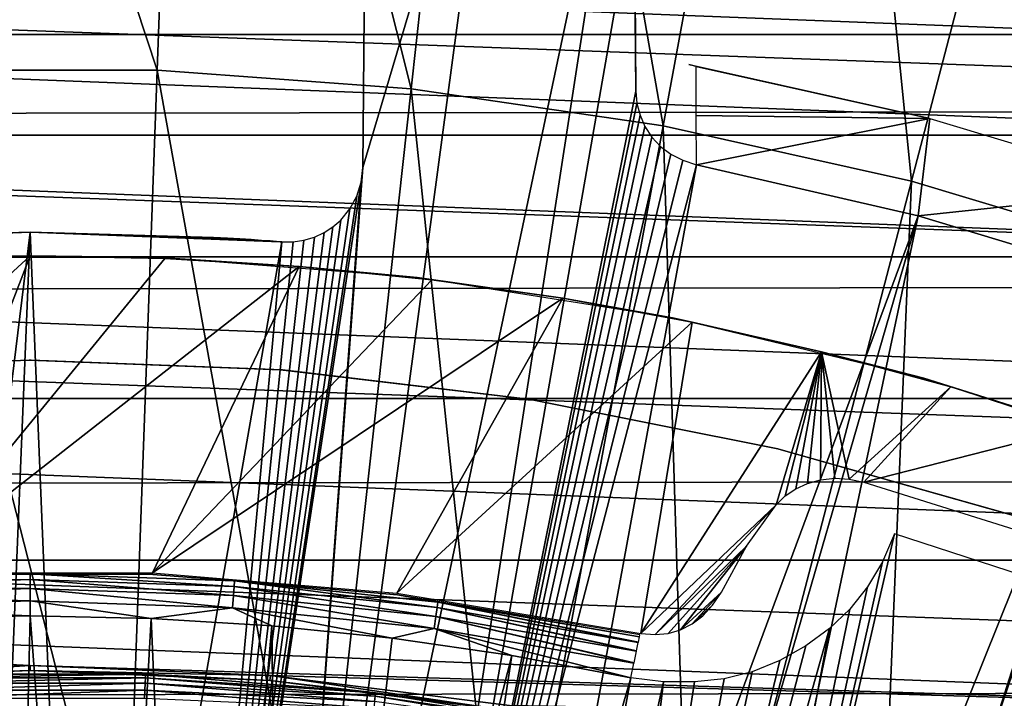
# Model space of a CAD drawing. Header units: millimetres. Extents: x -30.2 to 30.2, y -30.2 to 30.2.
# Tile 173 of 191: x -0.1 to 6.5, y 19 to 23.5. Entities that reach past the tile are written whole.
import ezdxf

# ---------------------------------------------------------------- set-up
doc = ezdxf.new("R2010")
doc.units = ezdxf.units.MM
doc.header["$LTSCALE"] = 81.481481
for name, color, linetype in [('1', 7, 'CONTINUOUS'), ('103', 7, 'CONTINUOUS'), ('109', 7, 'CONTINUOUS'), ('110', 7, 'CONTINUOUS'), ('111', 7, 'CONTINUOUS'), ('135', 7, 'CONTINUOUS'), ('138', 7, 'CONTINUOUS'), ('168', 7, 'CONTINUOUS'), ('169', 7, 'CONTINUOUS'), ('174', 7, 'CONTINUOUS'), ('177', 7, 'CONTINUOUS'), ('185', 7, 'CONTINUOUS'), ('2', 7, 'CONTINUOUS'), ('27', 7, 'CONTINUOUS'), ('69', 7, 'CONTINUOUS'), ('75', 7, 'CONTINUOUS'), ('79', 7, 'CONTINUOUS'), ('87', 7, 'CONTINUOUS')]:
    doc.layers.add(name, color=color, linetype=linetype)

msp = doc.modelspace()

# ---------------------------------------------------------------- linework, layer by layer
at = {"layer": '1', "color": 251, "linetype": 'Continuous', "true_color": 0x4c4c4c}
for points in [[(14.524, 22.9109, 4.4), (-12.8019, 23.9135, 4.4), (12.7446, 23.9442, 4.4), (14.524, 22.9109, 4.4)], [(-14.5787, 22.8761, 4.4), (-12.8019, 23.9135, 4.4), (14.524, 22.9109, 4.4), (-14.5787, 22.8761, 4.4)], [(-16.271, 21.7042, 4.4), (-14.5787, 22.8761, 4.4), (16.218, 21.7441, 4.4), (-16.271, 21.7042, 4.4)], [(16.218, 21.7441, 4.4), (-14.5787, 22.8761, 4.4), (14.524, 22.9109, 4.4), (16.218, 21.7441, 4.4)], [(-17.8692, 20.4093, 4.4), (-16.271, 21.7042, 4.4), (17.8188, 20.4535, 4.4), (-17.8692, 20.4093, 4.4)], [(17.8188, 20.4535, 4.4), (-16.271, 21.7042, 4.4), (16.218, 21.7441, 4.4), (17.8188, 20.4535, 4.4)], [(19.3145, 19.0468, 4.4), (-17.8692, 20.4093, 4.4), (17.8188, 20.4535, 4.4), (19.3145, 19.0468, 4.4)], [(-19.3602, 19.0004, 4.4), (-17.8692, 20.4093, 4.4), (19.3145, 19.0468, 4.4), (-19.3602, 19.0004, 4.4)], [(20.7036, 17.5273, 4.4), (-19.3602, 19.0004, 4.4), (19.3145, 19.0468, 4.4), (20.7036, 17.5273, 4.4)], [(-20.7436, 17.48, 4.4), (-19.3602, 19.0004, 4.4), (20.7036, 17.5273, 4.4), (-20.7436, 17.48, 4.4)]]:
    msp.add_3dface(points, dxfattribs=at)
at = {"layer": '103', "color": 251, "linetype": 'Continuous', "true_color": 0x4c4c4c}
for points in [[(3.1268, 25.6, -209.8862), (4.0096, 25.6, -209.7641), (1.6003, 14.2031, -221.4064), (3.1268, 25.6, -209.8862)], [(3.1268, 25.6, -209.8862), (1.6003, 14.2031, -221.4064), (2.2136, 22.5306, -213.0437), (3.1268, 25.6, -209.8862)], [(1.6003, 14.2031, -221.4064), (4.0096, 25.6, -209.7641), (2.2359, 14.117, -221.4064), (1.6003, 14.2031, -221.4064)], [(2.227, 24.0655, -211.5113), (3.1268, 25.6, -209.8862), (2.2136, 22.5306, -213.0437), (2.227, 24.0655, -211.5113)], [(2.2359, 14.117, -221.4064), (4.0096, 25.6, -209.7641), (4.0208, 24.3206, -211.028), (2.2359, 14.117, -221.4064)], [(4.032, 23.0399, -212.2912), (2.2359, 14.117, -221.4064), (4.0208, 24.3206, -211.028), (4.032, 23.0399, -212.2912)], [(4.0392, 22.9568, -212.372), (2.2359, 14.117, -221.4064), (4.032, 23.0399, -212.2912), (4.0392, 22.9568, -212.372)], [(4.0593, 22.8785, -212.4457), (2.2359, 14.117, -221.4064), (4.0392, 22.9568, -212.372), (4.0593, 22.8785, -212.4457)], [(4.0922, 22.8047, -212.5127), (2.2359, 14.117, -221.4064), (4.0593, 22.8785, -212.4457), (4.0922, 22.8047, -212.5127)], [(4.1385, 22.7335, -212.5746), (2.2359, 14.117, -221.4064), (4.0922, 22.8047, -212.5127), (4.1385, 22.7335, -212.5746)], [(4.1966, 22.67, -212.6267), (2.2359, 14.117, -221.4064), (4.1385, 22.7335, -212.5746), (4.1966, 22.67, -212.6267)], [(4.2651, 22.6193, -212.6641), (2.2359, 14.117, -221.4064), (4.1966, 22.67, -212.6267), (4.2651, 22.6193, -212.6641)], [(4.3447, 22.5794, -212.6884), (2.2359, 14.117, -221.4064), (4.2651, 22.6193, -212.6641), (4.3447, 22.5794, -212.6884)], [(4.4355, 22.55, -212.7), (2.2359, 14.117, -221.4064), (4.3447, 22.5794, -212.6884), (4.4355, 22.55, -212.7)], [(2.867, 14.0025, -221.4064), (2.2359, 14.117, -221.4064), (4.4355, 22.55, -212.7), (2.867, 14.0025, -221.4064)], [(5.9103, 22.2091, -212.7), (2.867, 14.0025, -221.4064), (4.4355, 22.55, -212.7), (5.9103, 22.2091, -212.7)], [(2.2136, 22.5306, -213.0437), (1.6003, 14.2031, -221.4064), (2.2031, 22.4333, -213.1417), (2.2136, 22.5306, -213.0437)], [(1.6003, 14.2031, -221.4064), (0.9615, 14.2606, -221.4064), (2.2031, 22.4333, -213.1417), (1.6003, 14.2031, -221.4064)], [(2.2031, 22.4333, -213.1417), (0.9615, 14.2606, -221.4064), (2.1747, 22.3415, -213.236), (2.2031, 22.4333, -213.1417)], [(2.1747, 22.3415, -213.236), (0.9615, 14.2606, -221.4064), (2.1291, 22.257, -213.3247), (2.1747, 22.3415, -213.236)], [(2.1291, 22.257, -213.3247), (0.9615, 14.2606, -221.4064), (2.0672, 22.1814, -213.4059), (2.1291, 22.257, -213.3247)], [(2.0672, 22.1814, -213.4059), (0.9615, 14.2606, -221.4064), (2.0159, 22.1362, -213.4557), (2.0672, 22.1814, -213.4059)], [(3.4924, 13.8598, -221.4064), (2.867, 14.0025, -221.4064), (5.9103, 22.2091, -212.7), (3.4924, 13.8598, -221.4064)], [(4.1107, 13.6891, -221.4064), (3.4924, 13.8598, -221.4064), (5.9103, 22.2091, -212.7), (4.1107, 13.6891, -221.4064)], [(7.3595, 21.7718, -212.7), (4.1107, 13.6891, -221.4064), (5.9103, 22.2091, -212.7), (7.3595, 21.7718, -212.7)], [(0, 22.1, -213.5838), (-0.9615, 14.2606, -221.4064), (-1.6757, 22.0364, -213.5838), (0, 22.1, -213.5838)], [(-0.3207, 14.2894, -221.4064), (-0.9615, 14.2606, -221.4064), (0, 22.1, -213.5838), (-0.3207, 14.2894, -221.4064)], [(0.3207, 14.2894, -221.4064), (-0.3207, 14.2894, -221.4064), (0, 22.1, -213.5838), (0.3207, 14.2894, -221.4064)], [(1.6757, 22.0364, -213.5838), (0.3207, 14.2894, -221.4064), (0, 22.1, -213.5838), (1.6757, 22.0364, -213.5838)], [(2.0159, 22.1362, -213.4557), (0.9615, 14.2606, -221.4064), (1.9581, 22.0988, -213.4982), (2.0159, 22.1362, -213.4557)], [(1.9581, 22.0988, -213.4982), (0.9615, 14.2606, -221.4064), (1.893, 22.0684, -213.5342), (1.9581, 22.0988, -213.4982)], [(0.9615, 14.2606, -221.4064), (0.3207, 14.2894, -221.4064), (1.6757, 22.0364, -213.5838), (0.9615, 14.2606, -221.4064)], [(1.893, 22.0684, -213.5342), (0.9615, 14.2606, -221.4064), (1.8231, 22.0471, -213.5614), (1.893, 22.0684, -213.5342)], [(1.8231, 22.0471, -213.5614), (0.9615, 14.2606, -221.4064), (1.751, 22.0366, -213.5777), (1.8231, 22.0471, -213.5614)], [(1.751, 22.0366, -213.5777), (0.9615, 14.2606, -221.4064), (1.6757, 22.0364, -213.5838), (1.751, 22.0366, -213.5777)], [(4.7207, 13.4909, -221.4064), (4.1107, 13.6891, -221.4064), (7.3595, 21.7718, -212.7), (4.7207, 13.4909, -221.4064)], [(8.7767, 21.2401, -212.7), (4.7207, 13.4909, -221.4064), (7.3595, 21.7718, -212.7), (8.7767, 21.2401, -212.7)], [(5.3212, 13.2656, -221.4064), (4.7207, 13.4909, -221.4064), (8.7767, 21.2401, -212.7), (5.3212, 13.2656, -221.4064)], [(5.911, 13.0135, -221.4064), (5.3212, 13.2656, -221.4064), (8.7767, 21.2401, -212.7), (5.911, 13.0135, -221.4064)], [(10.1559, 20.6163, -212.7), (5.911, 13.0135, -221.4064), (8.7767, 21.2401, -212.7), (10.1559, 20.6163, -212.7)], [(6.4889, 12.7352, -221.4064), (5.911, 13.0135, -221.4064), (10.1559, 20.6163, -212.7), (6.4889, 12.7352, -221.4064)]]:
    msp.add_3dface(points, dxfattribs=at)
at = {"layer": '109', "color": 251, "linetype": 'Continuous', "true_color": 0x4c4c4c}
for points in [[(2.2404, 25.6, -157.2), (2.2404, 25.6, -209.9788), (2.2136, 22.5306, -157.2), (2.2404, 25.6, -157.2)], [(2.2404, 25.6, -209.9788), (2.227, 24.0655, -211.5113), (2.2136, 22.5306, -157.2), (2.2404, 25.6, -209.9788)], [(2.227, 24.0655, -211.5113), (2.2136, 22.5306, -213.0437), (2.2136, 22.5306, -157.2), (2.227, 24.0655, -211.5113)]]:
    msp.add_3dface(points, dxfattribs=at)
at = {"layer": '110', "color": 251, "linetype": 'Continuous', "true_color": 0x4c4c4c}
for points in [[(0, 22.1, -213.5838), (-1.6757, 22.0364, -213.5838), (0, 22.1, -156.7359), (0, 22.1, -213.5838)], [(0, 22.1, -156.7359), (-1.6757, 22.0364, -213.5838), (-1.2215, 22.0662, -156.7359), (0, 22.1, -156.7359)], [(1.6757, 22.0364, -213.5838), (0, 22.1, -213.5838), (1.6757, 22.0364, -157.2), (1.6757, 22.0364, -213.5838)], [(1.6757, 22.0364, -157.2), (0, 22.1, -213.5838), (1.6646, 22.0372, -157.1043), (1.6757, 22.0364, -157.2)], [(1.6646, 22.0372, -157.1043), (0, 22.1, -213.5838), (1.6388, 22.0392, -157.0179), (1.6646, 22.0372, -157.1043)], [(1.6388, 22.0392, -157.0179), (0, 22.1, -213.5838), (1.5981, 22.0421, -156.9406), (1.6388, 22.0392, -157.0179)], [(1.5981, 22.0421, -156.9406), (0, 22.1, -213.5838), (1.5406, 22.0462, -156.8706), (1.5981, 22.0421, -156.9406)], [(1.5406, 22.0462, -156.8706), (0, 22.1, -213.5838), (1.4715, 22.051, -156.8127), (1.5406, 22.0462, -156.8706)], [(1.4715, 22.051, -156.8127), (0, 22.1, -213.5838), (1.3963, 22.0558, -156.7719), (1.4715, 22.051, -156.8127)], [(1.3963, 22.0558, -156.7719), (0, 22.1, -213.5838), (1.3131, 22.061, -156.7464), (1.3963, 22.0558, -156.7719)], [(1.3131, 22.061, -156.7464), (0, 22.1, -213.5838), (1.2215, 22.0662, -156.7359), (1.3131, 22.061, -156.7464)], [(1.2215, 22.0662, -156.7359), (0, 22.1, -213.5838), (0, 22.1, -156.7359), (1.2215, 22.0662, -156.7359)]]:
    msp.add_3dface(points, dxfattribs=at)
at = {"layer": '111', "color": 251, "linetype": 'Continuous', "true_color": 0x4c4c4c}
for points in [[(4.3843, 23.2175, -138.7), (5.9871, 22.8567, -138.7), (4.4203, 23.2085, -138.9466), (4.3843, 23.2175, -138.7)], [(4.4203, 23.2085, -138.9466), (5.9871, 22.8567, -138.7), (4.4324, 23.2039, -139.1956), (4.4203, 23.2085, -138.9466)], [(4.4324, 23.2039, -139.1956), (5.9871, 22.8567, -138.7), (4.434, 22.8771, -175.9462), (4.4324, 23.2039, -139.1956)], [(5.9871, 22.8567, -138.7), (4.4355, 22.55, -212.7), (4.434, 22.8771, -175.9462), (5.9871, 22.8567, -138.7)], [(5.9103, 22.2091, -212.7), (4.4355, 22.55, -212.7), (5.9871, 22.8567, -138.7), (5.9103, 22.2091, -212.7)], [(7.5611, 22.3854, -138.7), (5.9103, 22.2091, -212.7), (5.9871, 22.8567, -138.7), (7.5611, 22.3854, -138.7)], [(7.3595, 21.7718, -212.7), (5.9103, 22.2091, -212.7), (7.5611, 22.3854, -138.7), (7.3595, 21.7718, -212.7)]]:
    msp.add_3dface(points, dxfattribs=at)
at = {"layer": '135', "color": 251, "linetype": 'Continuous', "true_color": 0x4c4c4c}
for points in [[(4.032, 23.0399, -212.2912), (4.0208, 24.3206, -211.028), (4.0096, 25.6, -139.2), (4.032, 23.0399, -212.2912)], [(4.032, 23.0399, -212.2912), (4.0096, 25.6, -139.2), (4.0263, 23.6907, -139.2), (4.032, 23.0399, -212.2912)]]:
    msp.add_3dface(points, dxfattribs=at)
at = {"layer": '138', "color": 251, "linetype": 'Continuous', "true_color": 0x4c4c4c}
for points in [[(2.2404, 25.6, -140.2), (2.2404, 25.6, -153.2), (2.2136, 22.5306, -140.2), (2.2404, 25.6, -140.2)], [(2.2136, 22.5306, -140.2), (2.2404, 25.6, -153.2), (2.2136, 22.5306, -153.2), (2.2136, 22.5306, -140.2)]]:
    msp.add_3dface(points, dxfattribs=at)
at = {"layer": '168', "color": 251, "linetype": 'Continuous', "true_color": 0x4c4c4c}
for points in [[(5.7535, 20.0924, -212.2381), (5.6727, 19.9068, -212.4392), (4.0621, 12.7693, -219.7532), (5.7535, 20.0924, -212.2381)], [(7.1772, 19.6289, -212.2381), (5.7535, 20.0924, -212.2381), (4.0621, 12.7693, -219.7532), (7.1772, 19.6289, -212.2381)], [(5.6727, 19.9068, -212.4392), (5.5733, 19.7402, -212.627), (4.0621, 12.7693, -219.7532), (5.6727, 19.9068, -212.4392)], [(5.5733, 19.7402, -212.627), (5.4558, 19.5923, -212.8015), (4.0621, 12.7693, -219.7532), (5.5733, 19.7402, -212.627)], [(4.6394, 12.5711, -219.7532), (7.1772, 19.6289, -212.2381), (4.0621, 12.7693, -219.7532), (4.6394, 12.5711, -219.7532)], [(5.4558, 19.5923, -212.8015), (5.3201, 19.4623, -212.9632), (4.0621, 12.7693, -219.7532), (5.4558, 19.5923, -212.8015)], [(5.1395, 13.2526, -218.9372), (7.1772, 19.6289, -212.2381), (4.6394, 12.5711, -219.7532), (5.1395, 13.2526, -218.9372)], [(5.1837, 13.3468, -218.8331), (7.1772, 19.6289, -212.2381), (5.1395, 13.2526, -218.9372), (5.1837, 13.3468, -218.8331)], [(6.8504, 16.1636, -215.5894), (7.1772, 19.6289, -212.2381), (5.1837, 13.3468, -218.8331), (6.8504, 16.1636, -215.5894)], [(0, 19.5473, -213.5935), (-0.8052, 19.5307, -213.5935), (-0.1463, 13.3991, -219.7532), (0, 19.5473, -213.5935)], [(0.4641, 13.3918, -219.7532), (0, 19.5473, -213.5935), (-0.1463, 13.3991, -219.7532), (0.4641, 13.3918, -219.7532)], [(0.8052, 19.5307, -213.5935), (0, 19.5473, -213.5935), (0.4641, 13.3918, -219.7532), (0.8052, 19.5307, -213.5935)], [(1.0735, 13.3568, -219.7532), (0.8052, 19.5307, -213.5935), (0.4641, 13.3918, -219.7532), (1.0735, 13.3568, -219.7532)], [(1.609, 19.4809, -213.5935), (0.8052, 19.5307, -213.5935), (1.0735, 13.3568, -219.7532), (1.609, 19.4809, -213.5935)], [(1.6807, 13.294, -219.7532), (1.609, 19.4809, -213.5935), (1.0735, 13.3568, -219.7532), (1.6807, 13.294, -219.7532)], [(2.41, 19.3981, -213.5935), (1.609, 19.4809, -213.5935), (1.6807, 13.294, -219.7532), (2.41, 19.3981, -213.5935)], [(5.3201, 19.4623, -212.9632), (5.1629, 19.3467, -213.1161), (3.4763, 12.9411, -219.7532), (5.3201, 19.4623, -212.9632)], [(4.0621, 12.7693, -219.7532), (5.3201, 19.4623, -212.9632), (3.4763, 12.9411, -219.7532), (4.0621, 12.7693, -219.7532)], [(3.207, 19.2824, -213.5935), (2.41, 19.3981, -213.5935), (1.6807, 13.294, -219.7532), (3.207, 19.2824, -213.5935)], [(5.1629, 19.3467, -213.1161), (4.9894, 19.2492, -213.2548), (3.4763, 12.9411, -219.7532), (5.1629, 19.3467, -213.1161)], [(2.2844, 13.2037, -219.7532), (3.207, 19.2824, -213.5935), (1.6807, 13.294, -219.7532), (2.2844, 13.2037, -219.7532)], [(3.9986, 19.1339, -213.5935), (3.207, 19.2824, -213.5935), (2.2844, 13.2037, -219.7532), (3.9986, 19.1339, -213.5935)], [(4.9894, 19.2492, -213.2548), (4.8065, 19.1754, -213.3717), (3.4763, 12.9411, -219.7532), (4.9894, 19.2492, -213.2548)], [(2.8833, 13.086, -219.7532), (3.9986, 19.1339, -213.5935), (2.2844, 13.2037, -219.7532), (2.8833, 13.086, -219.7532)], [(4.2157, 19.109, -213.5722), (3.9986, 19.1339, -213.5935), (2.8833, 13.086, -219.7532), (4.2157, 19.109, -213.5722)], [(4.8065, 19.1754, -213.3717), (4.6188, 19.1292, -213.4615), (3.4763, 12.9411, -219.7532), (4.8065, 19.1754, -213.3717)], [(3.4763, 12.9411, -219.7532), (4.2157, 19.109, -213.5722), (2.8833, 13.086, -219.7532), (3.4763, 12.9411, -219.7532)], [(4.6188, 19.1292, -213.4615), (4.4222, 19.1074, -213.5282), (3.4763, 12.9411, -219.7532), (4.6188, 19.1292, -213.4615)], [(4.4222, 19.1074, -213.5282), (4.2157, 19.109, -213.5722), (3.4763, 12.9411, -219.7532), (4.4222, 19.1074, -213.5282)]]:
    msp.add_3dface(points, dxfattribs=at)
at = {"layer": '169', "color": 251, "linetype": 'Continuous', "true_color": 0x4c4c4c}
for points in [[(-1.3604, 19.7793, -213.0502), (0, 19.8261, -213.0502), (-0.8172, 19.8226, -212.8958), (-1.3604, 19.7793, -213.0502)], [(0, 19.8261, -213.0502), (-1.3604, 19.7793, -213.0502), (0, 19.789, -213.2009), (0, 19.8261, -213.0502)], [(0, 19.789, -213.2009), (-1.3604, 19.7793, -213.0502), (-1.3579, 19.7423, -213.2009), (0, 19.789, -213.2009)], [(0, 19.789, -213.2009), (-1.3579, 19.7423, -213.2009), (0, 19.729, -213.344), (0, 19.789, -213.2009)], [(-0.8172, 19.8226, -212.8958), (0, 19.8261, -213.0502), (0.8172, 19.8226, -212.8958), (-0.8172, 19.8226, -212.8958)], [(0, 19.8261, -213.0502), (1.3604, 19.7793, -213.0502), (0.8172, 19.8226, -212.8958), (0, 19.8261, -213.0502)], [(1.3604, 19.7793, -213.0502), (0, 19.8261, -213.0502), (1.3579, 19.7423, -213.2009), (1.3604, 19.7793, -213.0502)], [(1.3579, 19.7423, -213.2009), (0, 19.8261, -213.0502), (0, 19.789, -213.2009), (1.3579, 19.7423, -213.2009)], [(1.3579, 19.7423, -213.2009), (0, 19.789, -213.2009), (1.3537, 19.6825, -213.344), (1.3579, 19.7423, -213.2009)], [(1.3537, 19.6825, -213.344), (0, 19.789, -213.2009), (0, 19.729, -213.344), (1.3537, 19.6825, -213.344)], [(0.8172, 19.8226, -212.8958), (1.3604, 19.7793, -213.0502), (2.4461, 19.688, -212.8958), (0.8172, 19.8226, -212.8958)], [(0, 19.729, -213.344), (-1.3579, 19.7423, -213.2009), (-1.3537, 19.6825, -213.344), (0, 19.729, -213.344)], [(0, 19.729, -213.344), (-1.3537, 19.6825, -213.344), (0, 19.6476, -213.476), (0, 19.729, -213.344)], [(1.3537, 19.6825, -213.344), (0, 19.729, -213.344), (1.3482, 19.6013, -213.476), (1.3537, 19.6825, -213.344)], [(1.3482, 19.6013, -213.476), (0, 19.729, -213.344), (0, 19.6476, -213.476), (1.3482, 19.6013, -213.476)], [(2.7011, 19.5432, -213.344), (1.3579, 19.7423, -213.2009), (1.3537, 19.6825, -213.344), (2.7011, 19.5432, -213.344)], [(2.7093, 19.6026, -213.2009), (1.3604, 19.7793, -213.0502), (1.3579, 19.7423, -213.2009), (2.7093, 19.6026, -213.2009)], [(2.7093, 19.6026, -213.2009), (1.3579, 19.7423, -213.2009), (2.7011, 19.5432, -213.344), (2.7093, 19.6026, -213.2009)], [(1.3604, 19.7793, -213.0502), (2.7144, 19.6394, -213.0502), (2.4461, 19.688, -212.8958), (1.3604, 19.7793, -213.0502)], [(2.7144, 19.6394, -213.0502), (1.3604, 19.7793, -213.0502), (2.7093, 19.6026, -213.2009), (2.7144, 19.6394, -213.0502)], [(0, 19.6476, -213.476), (-1.3537, 19.6825, -213.344), (-1.3482, 19.6013, -213.476), (0, 19.6476, -213.476)], [(2.69, 19.4626, -213.476), (1.3537, 19.6825, -213.344), (1.3482, 19.6013, -213.476), (2.69, 19.4626, -213.476)], [(2.7011, 19.5432, -213.344), (1.3537, 19.6825, -213.344), (2.69, 19.4626, -213.476), (2.7011, 19.5432, -213.344)], [(4.0558, 19.4077, -213.045), (4.0583, 19.4199, -212.8958), (2.4461, 19.688, -212.8958), (4.0558, 19.4077, -213.045)], [(4.0556, 19.4068, -213.0502), (4.0558, 19.4077, -213.045), (2.4461, 19.688, -212.8958), (4.0556, 19.4068, -213.0502)], [(2.7144, 19.6394, -213.0502), (4.0556, 19.4068, -213.0502), (2.4461, 19.688, -212.8958), (2.7144, 19.6394, -213.0502)], [(0, 19.5473, -213.5935), (0, 19.6476, -213.476), (-1.3482, 19.6013, -213.476), (0, 19.5473, -213.5935)], [(-0.8052, 19.5307, -213.5935), (0, 19.5473, -213.5935), (-1.3482, 19.6013, -213.476), (-0.8052, 19.5307, -213.5935)], [(0, 19.5473, -213.5935), (0.8052, 19.5307, -213.5935), (0, 19.6476, -213.476), (0, 19.5473, -213.5935)], [(0.8052, 19.5307, -213.5935), (1.3482, 19.6013, -213.476), (0, 19.6476, -213.476), (0.8052, 19.5307, -213.5935)], [(0.8052, 19.5307, -213.5935), (1.609, 19.4809, -213.5935), (1.3482, 19.6013, -213.476), (0.8052, 19.5307, -213.5935)], [(1.609, 19.4809, -213.5935), (2.41, 19.3981, -213.5935), (1.3482, 19.6013, -213.476), (1.609, 19.4809, -213.5935)], [(2.41, 19.3981, -213.5935), (2.69, 19.4626, -213.476), (1.3482, 19.6013, -213.476), (2.41, 19.3981, -213.5935)], [(4.0357, 19.3118, -213.344), (2.7093, 19.6026, -213.2009), (2.7011, 19.5432, -213.344), (4.0357, 19.3118, -213.344)], [(4.048, 19.3705, -213.2008), (2.7144, 19.6394, -213.0502), (2.7093, 19.6026, -213.2009), (4.048, 19.3705, -213.2008)], [(4.048, 19.3705, -213.2008), (2.7093, 19.6026, -213.2009), (4.0363, 19.3143, -213.3389), (4.048, 19.3705, -213.2008)], [(4.0363, 19.3143, -213.3389), (2.7093, 19.6026, -213.2009), (4.0357, 19.3118, -213.344), (4.0363, 19.3143, -213.3389)], [(4.0556, 19.4068, -213.0502), (2.7144, 19.6394, -213.0502), (4.0485, 19.3727, -213.1939), (4.0556, 19.4068, -213.0502)], [(4.0485, 19.3727, -213.1939), (2.7144, 19.6394, -213.0502), (4.048, 19.3705, -213.2008), (4.0485, 19.3727, -213.1939)], [(4.0191, 19.2322, -213.476), (2.7011, 19.5432, -213.344), (2.69, 19.4626, -213.476), (4.0191, 19.2322, -213.476)], [(4.0357, 19.3118, -213.344), (2.7011, 19.5432, -213.344), (4.0195, 19.2342, -213.4732), (4.0357, 19.3118, -213.344)], [(4.0195, 19.2342, -213.4732), (2.7011, 19.5432, -213.344), (4.0191, 19.2322, -213.476), (4.0195, 19.2342, -213.4732)], [(2.41, 19.3981, -213.5935), (3.207, 19.2824, -213.5935), (2.69, 19.4626, -213.476), (2.41, 19.3981, -213.5935)], [(3.207, 19.2824, -213.5935), (3.9986, 19.1339, -213.5935), (2.69, 19.4626, -213.476), (3.207, 19.2824, -213.5935)], [(3.9986, 19.1339, -213.5935), (4.0191, 19.2322, -213.476), (2.69, 19.4626, -213.476), (3.9986, 19.1339, -213.5935)]]:
    msp.add_3dface(points, dxfattribs=at)
at = {"layer": '174', "color": 251, "linetype": 'Continuous', "true_color": 0x4c4c4c}
for points in [[(0, 21.9425, -211.7), (-0.8972, 21.925, -211.7), (-2.442, 19.6989, -211.7), (0, 21.9425, -211.7)], [(-0.8151, 19.8332, -211.7), (0, 21.9425, -211.7), (-2.442, 19.6989, -211.7), (-0.8151, 19.8332, -211.7)], [(0.8972, 21.925, -211.7), (0, 21.9425, -211.7), (-0.8151, 19.8332, -211.7), (0.8972, 21.925, -211.7)], [(1.7902, 21.8723, -211.7), (0.8972, 21.925, -211.7), (-0.8151, 19.8332, -211.7), (1.7902, 21.8723, -211.7)], [(0.8151, 19.8332, -211.7), (1.7902, 21.8723, -211.7), (-0.8151, 19.8332, -211.7), (0.8151, 19.8332, -211.7)], [(2.6745, 21.7845, -211.7), (1.7902, 21.8723, -211.7), (0.8151, 19.8332, -211.7), (2.6745, 21.7845, -211.7)], [(3.5458, 21.6615, -211.7), (2.6745, 21.7845, -211.7), (0.8151, 19.8332, -211.7), (3.5458, 21.6615, -211.7)], [(2.4419, 19.6989, -211.7), (3.5458, 21.6615, -211.7), (0.8151, 19.8332, -211.7), (2.4419, 19.6989, -211.7)], [(4.406, 21.5025, -211.7), (3.5458, 21.6615, -211.7), (2.4419, 19.6989, -211.7), (4.406, 21.5025, -211.7)], [(4.0655, 19.4303, -211.7), (4.406, 21.5025, -211.7), (2.4419, 19.6989, -211.7), (4.0655, 19.4303, -211.7)], [(5.2678, 21.3053, -211.7), (4.406, 21.5025, -211.7), (4.0655, 19.4303, -211.7), (5.2678, 21.3053, -211.7)], [(4.9657, 20.2859, -211.7), (5.2678, 21.3053, -211.7), (4.0655, 19.4303, -211.7), (4.9657, 20.2859, -211.7)], [(5.0259, 20.3453, -211.7), (5.2678, 21.3053, -211.7), (4.9657, 20.2859, -211.7), (5.0259, 20.3453, -211.7)], [(5.0952, 20.3928, -211.7), (5.2678, 21.3053, -211.7), (5.0259, 20.3453, -211.7), (5.0952, 20.3928, -211.7)], [(5.1734, 20.4285, -211.7), (5.2678, 21.3053, -211.7), (5.0952, 20.3928, -211.7), (5.1734, 20.4285, -211.7)], [(5.2606, 20.4523, -211.7), (5.2678, 21.3053, -211.7), (5.1734, 20.4285, -211.7), (5.2606, 20.4523, -211.7)], [(5.3556, 20.4628, -211.7), (5.2678, 21.3053, -211.7), (5.2606, 20.4523, -211.7), (5.3556, 20.4628, -211.7)], [(6.1281, 21.0714, -211.7), (5.2678, 21.3053, -211.7), (5.4517, 20.458, -211.7), (6.1281, 21.0714, -211.7)], [(5.4517, 20.458, -211.7), (5.2678, 21.3053, -211.7), (5.3556, 20.4628, -211.7), (5.4517, 20.458, -211.7)], [(5.5491, 20.4377, -211.7), (6.1281, 21.0714, -211.7), (5.4517, 20.458, -211.7), (5.5491, 20.4377, -211.7)], [(6.9828, 20.8021, -211.7), (6.1281, 21.0714, -211.7), (5.5491, 20.4377, -211.7), (6.9828, 20.8021, -211.7)], [(7.1424, 19.9371, -211.7), (6.9828, 20.8021, -211.7), (5.5491, 20.4377, -211.7), (7.1424, 19.9371, -211.7)], [(4.1591, 19.4226, -211.7), (4.9657, 20.2859, -211.7), (4.0655, 19.4303, -211.7), (4.1591, 19.4226, -211.7)], [(4.7684, 20.012, -211.7), (4.9657, 20.2859, -211.7), (4.1591, 19.4226, -211.7), (4.7684, 20.012, -211.7)], [(4.2469, 19.4305, -211.7), (4.7684, 20.012, -211.7), (4.1591, 19.4226, -211.7), (4.2469, 19.4305, -211.7)], [(4.3291, 19.4541, -211.7), (4.7684, 20.012, -211.7), (4.2469, 19.4305, -211.7), (4.3291, 19.4541, -211.7)], [(4.6011, 19.705, -211.7), (4.7684, 20.012, -211.7), (4.3291, 19.4541, -211.7), (4.6011, 19.705, -211.7)], [(4.4056, 19.4934, -211.7), (4.6011, 19.705, -211.7), (4.3291, 19.4541, -211.7), (4.4056, 19.4934, -211.7)], [(4.5416, 19.6188, -211.7), (4.6011, 19.705, -211.7), (4.4056, 19.4934, -211.7), (4.5416, 19.6188, -211.7)], [(4.4764, 19.5483, -211.7), (4.5416, 19.6188, -211.7), (4.4056, 19.4934, -211.7), (4.4764, 19.5483, -211.7)], [(8.8323, 18.8806, -211.7), (5.4527, 13.027, -211.7), (10.2645, 19.401, -211.7), (8.8323, 18.8806, -211.7)], [(10.2645, 19.401, -211.7), (5.4527, 13.027, -211.7), (11.0307, 18.9769, -211.7), (10.2645, 19.401, -211.7)]]:
    msp.add_3dface(points, dxfattribs=at)
at = {"layer": '177', "color": 251, "linetype": 'Continuous', "true_color": 0x4c4c4c}
for points in [[(-0.8972, 21.925, -211.7), (0, 21.9425, -211.7), (-0.8603, 21.9331, -124.7), (-0.8972, 21.925, -211.7)], [(-0.8603, 21.9331, -124.7), (0, 21.9425, -211.7), (0.8603, 21.9331, -124.7), (-0.8603, 21.9331, -124.7)], [(0, 21.9425, -211.7), (0.8972, 21.925, -211.7), (0.8603, 21.9331, -124.7), (0, 21.9425, -211.7)], [(0.8972, 21.925, -211.7), (1.7902, 21.8723, -211.7), (0.8603, 21.9331, -124.7), (0.8972, 21.925, -211.7)], [(0.8603, 21.9331, -124.7), (1.7902, 21.8723, -211.7), (2.5756, 21.7983, -124.7), (0.8603, 21.9331, -124.7)], [(1.7902, 21.8723, -211.7), (2.6745, 21.7845, -211.7), (2.5756, 21.7983, -124.7), (1.7902, 21.8723, -211.7)], [(2.6745, 21.7845, -211.7), (3.5458, 21.6615, -211.7), (2.5756, 21.7983, -124.7), (2.6745, 21.7845, -211.7)], [(2.5756, 21.7983, -124.7), (3.5458, 21.6615, -211.7), (4.2751, 21.5296, -124.7), (2.5756, 21.7983, -124.7)], [(3.5458, 21.6615, -211.7), (4.406, 21.5025, -211.7), (4.2751, 21.5296, -124.7), (3.5458, 21.6615, -211.7)], [(4.406, 21.5025, -211.7), (5.2678, 21.3053, -211.7), (4.2751, 21.5296, -124.7), (4.406, 21.5025, -211.7)], [(4.2751, 21.5296, -124.7), (5.2678, 21.3053, -211.7), (5.9484, 21.1286, -124.7), (4.2751, 21.5296, -124.7)], [(5.2678, 21.3053, -211.7), (6.1281, 21.0714, -211.7), (5.9484, 21.1286, -124.7), (5.2678, 21.3053, -211.7)], [(6.1281, 21.0714, -211.7), (6.9828, 20.8021, -211.7), (5.9484, 21.1286, -124.7), (6.1281, 21.0714, -211.7)], [(5.9484, 21.1286, -124.7), (6.9828, 20.8021, -211.7), (7.5851, 20.5977, -124.7), (5.9484, 21.1286, -124.7)]]:
    msp.add_3dface(points, dxfattribs=at)
at = {"layer": '185', "color": 251, "linetype": 'Continuous', "true_color": 0x4c4c4c}
for points in [[(-1.2215, 22.0662, -139.7359), (0, 22.1, -139.7359), (-1.2215, 22.0662, -153.6641), (-1.2215, 22.0662, -139.7359)], [(-1.2215, 22.0662, -153.6641), (0, 22.1, -139.7359), (0, 22.1, -153.6641), (-1.2215, 22.0662, -153.6641)], [(0, 22.1, -139.7359), (1.2215, 22.0662, -139.7359), (0, 22.1, -153.6641), (0, 22.1, -139.7359)], [(0, 22.1, -153.6641), (1.2215, 22.0662, -139.7359), (1.2215, 22.0662, -153.6641), (0, 22.1, -153.6641)], [(1.2215, 22.0662, -139.7359), (1.3131, 22.061, -139.7464), (1.2215, 22.0662, -153.6641), (1.2215, 22.0662, -139.7359)], [(1.2215, 22.0662, -153.6641), (1.3131, 22.061, -139.7464), (1.3135, 22.0609, -153.6534), (1.2215, 22.0662, -153.6641)], [(1.3131, 22.061, -139.7464), (1.3963, 22.0558, -139.7719), (1.3135, 22.0609, -153.6534), (1.3131, 22.061, -139.7464)], [(1.3135, 22.0609, -153.6534), (1.3963, 22.0558, -139.7719), (1.397, 22.0558, -153.6278), (1.3135, 22.0609, -153.6534)], [(1.3963, 22.0558, -139.7719), (1.4715, 22.051, -139.8127), (1.397, 22.0558, -153.6278), (1.3963, 22.0558, -139.7719)], [(1.397, 22.0558, -153.6278), (1.4715, 22.051, -139.8127), (1.4723, 22.0509, -153.5868), (1.397, 22.0558, -153.6278)], [(1.4715, 22.051, -139.8127), (1.5406, 22.0462, -139.8706), (1.4723, 22.0509, -153.5868), (1.4715, 22.051, -139.8127)], [(1.4723, 22.0509, -153.5868), (1.5406, 22.0462, -139.8706), (1.5412, 22.0462, -153.5287), (1.4723, 22.0509, -153.5868)], [(1.5406, 22.0462, -139.8706), (1.5981, 22.0421, -139.9406), (1.5412, 22.0462, -153.5287), (1.5406, 22.0462, -139.8706)], [(1.5412, 22.0462, -153.5287), (1.5981, 22.0421, -139.9406), (1.5986, 22.0421, -153.4586), (1.5412, 22.0462, -153.5287)], [(1.5981, 22.0421, -139.9406), (1.6388, 22.0392, -140.0179), (1.5986, 22.0421, -153.4586), (1.5981, 22.0421, -139.9406)], [(1.5986, 22.0421, -153.4586), (1.6388, 22.0392, -140.0179), (1.6391, 22.0391, -153.3814), (1.5986, 22.0421, -153.4586)], [(1.6388, 22.0392, -140.0179), (1.6646, 22.0372, -140.1043), (1.6391, 22.0391, -153.3814), (1.6388, 22.0392, -140.0179)], [(1.6391, 22.0391, -153.3814), (1.6646, 22.0372, -140.1043), (1.6647, 22.0372, -153.2953), (1.6391, 22.0391, -153.3814)], [(1.6646, 22.0372, -140.1043), (1.6757, 22.0364, -140.2), (1.6647, 22.0372, -153.2953), (1.6646, 22.0372, -140.1043)], [(1.6757, 22.0364, -140.2), (1.6757, 22.0364, -153.2), (1.6647, 22.0372, -153.2953), (1.6757, 22.0364, -140.2)]]:
    msp.add_3dface(points, dxfattribs=at)
at = {"layer": '2', "color": 251, "linetype": 'Continuous', "true_color": 0x4c4c4c}
for points in [[(1.0578, 28.9428, 6.0125), (-1.0578, 28.9428, 6.0125), (0.8471, 23.1781, 6.367), (1.0578, 28.9428, 6.0125)], [(0.8471, 23.1781, 6.367), (-1.0578, 28.9428, 6.0125), (-0.8471, 23.1781, 6.367), (0.8471, 23.1781, 6.367)], [(2.5367, 23.0544, 6.367), (1.0578, 28.9428, 6.0125), (0.8471, 23.1781, 6.367), (2.5367, 23.0544, 6.367)], [(3.1676, 28.7884, 6.0125), (1.0578, 28.9428, 6.0125), (2.5367, 23.0544, 6.367), (3.1676, 28.7884, 6.0125)], [(4.2128, 22.8077, 6.367), (3.1676, 28.7884, 6.0125), (2.5367, 23.0544, 6.367), (4.2128, 22.8077, 6.367)], [(5.2606, 28.4804, 6.0125), (3.1676, 28.7884, 6.0125), (4.2128, 22.8077, 6.367), (5.2606, 28.4804, 6.0125)], [(5.8664, 22.4394, 6.367), (5.2606, 28.4804, 6.0125), (4.2128, 22.8077, 6.367), (5.8664, 22.4394, 6.367)], [(7.3255, 28.0204, 6.0125), (5.2606, 28.4804, 6.0125), (5.8664, 22.4394, 6.367), (7.3255, 28.0204, 6.0125)], [(7.4887, 21.9513, 6.367), (7.3255, 28.0204, 6.0125), (5.8664, 22.4394, 6.367), (7.4887, 21.9513, 6.367)], [(0.8471, 23.1781, 6.367), (-0.8471, 23.1781, 6.367), (0.6354, 17.3859, 6.644), (0.8471, 23.1781, 6.367)], [(-0.8471, 23.1781, 6.367), (-0.6354, 17.3859, 6.644), (0.6354, 17.3859, 6.644), (-0.8471, 23.1781, 6.367)], [(0.8471, 23.1781, 6.367), (0.6354, 17.3859, 6.644), (1.9028, 17.2931, 6.644), (0.8471, 23.1781, 6.367)], [(2.5367, 23.0544, 6.367), (0.8471, 23.1781, 6.367), (1.9028, 17.2931, 6.644), (2.5367, 23.0544, 6.367)], [(2.5367, 23.0544, 6.367), (1.9028, 17.2931, 6.644), (3.16, 17.1081, 6.644), (2.5367, 23.0544, 6.367)], [(4.2128, 22.8077, 6.367), (2.5367, 23.0544, 6.367), (3.16, 17.1081, 6.644), (4.2128, 22.8077, 6.367)], [(4.2128, 22.8077, 6.367), (3.16, 17.1081, 6.644), (4.4004, 16.8318, 6.644), (4.2128, 22.8077, 6.367)], [(5.8664, 22.4394, 6.367), (4.2128, 22.8077, 6.367), (4.4004, 16.8318, 6.644), (5.8664, 22.4394, 6.367)], [(5.8664, 22.4394, 6.367), (4.4004, 16.8318, 6.644), (5.6173, 16.4657, 6.644), (5.8664, 22.4394, 6.367)], [(7.4887, 21.9513, 6.367), (5.8664, 22.4394, 6.367), (5.6173, 16.4657, 6.644), (7.4887, 21.9513, 6.367)], [(7.4887, 21.9513, 6.367), (5.6173, 16.4657, 6.644), (6.8042, 16.0117, 6.644), (7.4887, 21.9513, 6.367)]]:
    msp.add_3dface(points, dxfattribs=at)
at = {"layer": '27', "color": 251, "linetype": 'Continuous', "true_color": 0x4c4c4c}
msp.add_3dface([(5.7484, 23.9403, -136), (7.5832, 24.7206, -136), (7.6072, 23.4162, -136), (5.7484, 23.9403, -136)], dxfattribs=at)
at = {"layer": '69', "color": 251, "linetype": 'Continuous', "true_color": 0x4c4c4c}
for points in [[(0, 19.2166, -120), (-1.5951, 19.1168, -119.039), (-1.6004, 19.15, -120), (0, 19.2166, -120)], [(0, 19.1832, -119.039), (-1.5951, 19.1168, -119.039), (0, 19.2166, -120), (0, 19.1832, -119.039)], [(1.6004, 19.15, -120), (0, 19.1832, -119.039), (0, 19.2166, -120), (1.6004, 19.15, -120)], [(1.5951, 19.1168, -119.039), (0, 19.1832, -119.039), (1.6004, 19.15, -120), (1.5951, 19.1168, -119.039)], [(3.1791, 18.9179, -119.039), (1.5951, 19.1168, -119.039), (1.6004, 19.15, -120), (3.1791, 18.9179, -119.039)], [(3.1914, 18.9497, -120), (3.1791, 18.9179, -119.039), (1.6004, 19.15, -120), (3.1914, 18.9497, -120)]]:
    msp.add_3dface(points, dxfattribs=at)
at = {"layer": '75', "color": 251, "linetype": 'Continuous', "true_color": 0x4c4c4c}
for points in [[(-1.5951, 19.1168, -119.039), (0, 19.1832, -119.039), (-0.7683, 19.1584, -118.9656), (-1.5951, 19.1168, -119.039)], [(-0.7683, 19.1584, -118.9656), (0, 19.1832, -119.039), (0.7683, 19.1584, -118.9656), (-0.7683, 19.1584, -118.9656)], [(-0.7683, 19.1584, -118.9656), (0.7683, 19.1584, -118.9656), (-0.7674, 19.1355, -118.895), (-0.7683, 19.1584, -118.9656)], [(-0.7674, 19.1355, -118.895), (0.7683, 19.1584, -118.9656), (0.7674, 19.1355, -118.895), (-0.7674, 19.1355, -118.895)], [(-0.7674, 19.1355, -118.895), (0.7674, 19.1355, -118.895), (-0.766, 19.1001, -118.8299), (-0.7674, 19.1355, -118.895)], [(-0.766, 19.1001, -118.8299), (0.7674, 19.1355, -118.895), (0.766, 19.1001, -118.8299), (-0.766, 19.1001, -118.8299)], [(0, 19.1832, -119.039), (1.5951, 19.1168, -119.039), (0.7683, 19.1584, -118.9656), (0, 19.1832, -119.039)], [(0.7674, 19.1355, -118.895), (2.2972, 19.0126, -118.895), (0.766, 19.1001, -118.8299), (0.7674, 19.1355, -118.895)], [(0.7683, 19.1584, -118.9656), (2.3, 19.0353, -118.9656), (0.7674, 19.1355, -118.895), (0.7683, 19.1584, -118.9656)], [(0.7674, 19.1355, -118.895), (2.3, 19.0353, -118.9656), (2.2972, 19.0126, -118.895), (0.7674, 19.1355, -118.895)], [(0.7683, 19.1584, -118.9656), (1.5951, 19.1168, -119.039), (2.3, 19.0353, -118.9656), (0.7683, 19.1584, -118.9656)], [(-0.766, 19.1001, -118.8299), (0.766, 19.1001, -118.8299), (-0.7641, 19.0533, -118.7725), (-0.766, 19.1001, -118.8299)], [(-0.7641, 19.0533, -118.7725), (0.766, 19.1001, -118.8299), (0.7641, 19.0533, -118.7725), (-0.7641, 19.0533, -118.7725)], [(0.766, 19.1001, -118.8299), (2.293, 18.9774, -118.8299), (0.7641, 19.0533, -118.7725), (0.766, 19.1001, -118.8299)], [(0.766, 19.1001, -118.8299), (2.2972, 19.0126, -118.895), (2.293, 18.9774, -118.8299), (0.766, 19.1001, -118.8299)], [(1.5951, 19.1168, -119.039), (3.1791, 18.9179, -119.039), (2.3, 19.0353, -118.9656), (1.5951, 19.1168, -119.039)], [(-0.7641, 19.0533, -118.7725), (0.7641, 19.0533, -118.7725), (-0.7618, 18.9967, -118.7247), (-0.7641, 19.0533, -118.7725)], [(-0.7618, 18.9967, -118.7247), (0.7641, 19.0533, -118.7725), (0.7618, 18.9967, -118.7247), (-0.7618, 18.9967, -118.7247)], [(0.7641, 19.0533, -118.7725), (2.2874, 18.9309, -118.7725), (0.7618, 18.9967, -118.7247), (0.7641, 19.0533, -118.7725)], [(0.7641, 19.0533, -118.7725), (2.293, 18.9774, -118.8299), (2.2874, 18.9309, -118.7725), (0.7641, 19.0533, -118.7725)], [(2.2972, 19.0126, -118.895), (3.8123, 18.7676, -118.895), (2.293, 18.9774, -118.8299), (2.2972, 19.0126, -118.895)], [(2.3, 19.0353, -118.9656), (3.8169, 18.79, -118.9656), (2.2972, 19.0126, -118.895), (2.3, 19.0353, -118.9656)], [(2.2972, 19.0126, -118.895), (3.8169, 18.79, -118.9656), (3.8123, 18.7676, -118.895), (2.2972, 19.0126, -118.895)], [(2.3, 19.0353, -118.9656), (3.1791, 18.9179, -119.039), (3.8169, 18.79, -118.9656), (2.3, 19.0353, -118.9656)]]:
    msp.add_3dface(points, dxfattribs=at)
at = {"layer": '79', "color": 251, "linetype": 'Continuous', "true_color": 0x4c4c4c}
for points in [[(-5.7469, 23.9409, -120), (7.6088, 23.4155, -120), (-7.6088, 23.4155, -120), (-5.7469, 23.9409, -120)], [(5.7469, 23.9409, -120), (7.6088, 23.4155, -120), (-5.7469, 23.9409, -120), (5.7469, 23.9409, -120)], [(-7.6088, 23.4155, -120), (9.421, 22.7472, -120), (-9.421, 22.7472, -120), (-7.6088, 23.4155, -120)], [(7.6088, 23.4155, -120), (9.421, 22.7472, -120), (-7.6088, 23.4155, -120), (7.6088, 23.4155, -120)], [(-9.421, 22.7472, -120), (11.1784, 21.9368, -120), (-11.1784, 21.9368, -120), (-9.421, 22.7472, -120)], [(9.421, 22.7472, -120), (11.1784, 21.9368, -120), (-9.421, 22.7472, -120), (9.421, 22.7472, -120)], [(-11.1784, 21.9368, -120), (12.8633, 20.9934, -120), (-12.8633, 20.9934, -120), (-11.1784, 21.9368, -120)], [(11.1784, 21.9368, -120), (12.8633, 20.9934, -120), (-11.1784, 21.9368, -120), (11.1784, 21.9368, -120)], [(-12.8633, 20.9934, -120), (14.4727, 19.9179, -120), (-14.4727, 19.9179, -120), (-12.8633, 20.9934, -120)], [(12.8633, 20.9934, -120), (14.4727, 19.9179, -120), (-12.8633, 20.9934, -120), (12.8633, 20.9934, -120)], [(0, 19.2166, -120), (-1.6004, 19.15, -120), (-14.4727, 19.9179, -120), (0, 19.2166, -120)], [(15.989, 18.7227, -120), (0, 19.2166, -120), (-14.4727, 19.9179, -120), (15.989, 18.7227, -120)], [(14.4727, 19.9179, -120), (15.989, 18.7227, -120), (-14.4727, 19.9179, -120), (14.4727, 19.9179, -120)], [(1.6004, 19.15, -120), (0, 19.2166, -120), (15.989, 18.7227, -120), (1.6004, 19.15, -120)], [(3.1914, 18.9497, -120), (1.6004, 19.15, -120), (15.989, 18.7227, -120), (3.1914, 18.9497, -120)]]:
    msp.add_3dface(points, dxfattribs=at)
at = {"layer": '87', "color": 250, "linetype": 'Continuous', "true_color": 0x333333}
for points in [[(-1.6796, 21.1835, -126.0221), (-0.0065, 21.25, -126.0221), (-1.6674, 21.1845, -121.0221), (-1.6796, 21.1835, -126.0221)], [(-1.6674, 21.1845, -121.0221), (-0.0065, 21.25, -126.0221), (0.0065, 21.25, -121.0221), (-1.6674, 21.1845, -121.0221)], [(-0.0065, 21.25, -126.0221), (1.6674, 21.1845, -126.0221), (0.0065, 21.25, -121.0221), (-0.0065, 21.25, -126.0221)], [(0.0065, 21.25, -121.0221), (1.6674, 21.1845, -126.0221), (1.6796, 21.1835, -121.0221), (0.0065, 21.25, -121.0221)], [(1.6674, 21.1845, -126.0221), (3.3319, 20.9872, -126.0221), (1.6796, 21.1835, -121.0221), (1.6674, 21.1845, -126.0221)], [(1.6796, 21.1835, -121.0221), (3.3319, 20.9872, -126.0221), (3.3418, 20.9856, -121.0221), (1.6796, 21.1835, -121.0221)], [(3.3319, 20.9872, -126.0221), (4.9767, 20.659, -126.0221), (3.3418, 20.9856, -121.0221), (3.3319, 20.9872, -126.0221)], [(3.3418, 20.9856, -121.0221), (4.9767, 20.659, -126.0221), (4.9831, 20.6575, -121.0221), (3.3418, 20.9856, -121.0221)], [(4.9767, 20.659, -126.0221), (6.5917, 20.2018, -126.0221), (4.9831, 20.6575, -121.0221), (4.9767, 20.659, -126.0221)], [(4.9831, 20.6575, -121.0221), (6.5917, 20.2018, -126.0221), (6.5934, 20.2012, -121.0221), (4.9831, 20.6575, -121.0221)]]:
    msp.add_3dface(points, dxfattribs=at)

doc.saveas('drawing.dxf')
